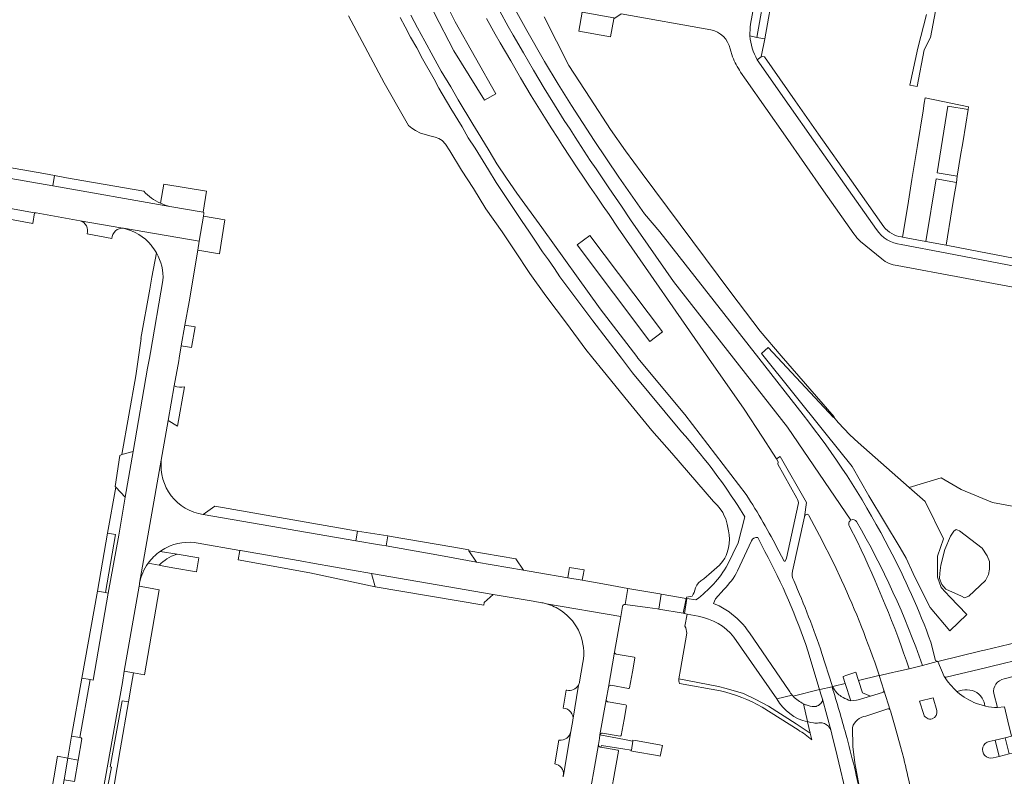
# Model space of a CAD drawing. Header units: metres. Extents: x 151213 to 156373, y 469495 to 475754.
# Tile 19 of 230: x 153667 to 153902, y 471400 to 471581. Entities that reach past the tile are written whole.
import ezdxf

# ---------------------------------------------------------------- set-up
doc = ezdxf.new("R2010")
doc.units = ezdxf.units.M
for name, color, linetype, lineweight in [('B-WE-OG-TERREIN_BEGROEID-GV', 252, 'Continuous', 18), ('B-WE-VH-GESLOTENVERHARDING-GV', 252, 'Continuous', 18), ('B-WE-VH-GESLOTENVERHARDING_ASFALT-GV', 252, 'Continuous', 18), ('B-WE-VH-GESLOTENVERHARDING_BETON-GV', 252, 'Continuous', 18), ('B-WE-VH-ONVERHARD-GV', 252, 'Continuous', 18), ('B-WE-VH-OPENVERHARDING-GV', 252, 'Continuous', 18), ('B-WE-VH-OPENVERHARDING_BETONSTRAATSTEEN-GV', 252, 'Continuous', 18), ('B-WE-VH-OPENVERHARDING_SIERBESTRATING-GV', 252, 'Continuous', 18), ('B-WE-VH-OPENVERHARDING_TEGEL-GV', 252, 'Continuous', 18)]:
    doc.layers.add(name, color=color, linetype=linetype, lineweight=lineweight)

msp = doc.modelspace()

# ---------------------------------------------------------------- linework, layer by layer
at = {"layer": 'B-WE-OG-TERREIN_BEGROEID-GV', "flags": 128}
for points in [[(153769.129, 471583.516), (153770.769, 471580.134), (153780.499, 471563.005), (153777.763, 471561.485), (153770.465, 471573.242), (153765.835, 471582.347), (153760.269, 471593.633), (153756.584, 471601.104), (153750.017, 471614.417), (153752.608, 471615.767), (153753.173, 471616.062), (153758.473, 471605.317), (153763.411, 471595.305)], [(153765.835, 471582.347), (153770.465, 471573.242), (153777.763, 471561.485), (153780.499, 471563.005), (153770.769, 471580.134), (153769.129, 471583.516), (153763.411, 471595.305), (153758.473, 471605.317), (153753.173, 471616.062), (153752.608, 471615.767), (153750.017, 471614.417), (153756.584, 471601.104), (153760.269, 471593.633)], [(153802.888, 471529.219), (153799.875, 471526.976), (153817.162, 471503.988), (153820.164, 471506.246)], [(153802.888, 471529.219), (153820.164, 471506.246), (153817.162, 471503.988), (153799.875, 471526.976)], [(153845.367, 471502.522), (153843.82, 471501.083), (153858.893, 471482.25), (153865.386, 471474.189), (153869.366, 471467.191), (153876.844, 471454.783), (153878.274, 471452.311), (153879.941, 471448.704), (153883.098, 471442.258), (153883.958, 471440.584), (153888.657, 471434.984), (153892.718, 471438.933), (153888.653, 471443.088), (153886.608, 471445.3), (153885.693, 471447.796), (153885.693, 471452.764), (153887.168, 471456.919), (153882.744, 471465.862), (153878.955, 471469.137), (153874.897, 471472.704), (153866.831, 471479.882), (153864.869, 471481.717), (153862.085, 471484.672), (153861.04, 471485.963), (153860.947, 471485.88)], [(153893.178, 471443.279), (153892.151, 471442.875), (153891.404, 471443.248), (153887.671, 471444.959), (153886.769, 471446.017), (153886.209, 471447.448), (153886.24, 471448.755), (153886.52, 471450.621), (153887.453, 471454.386), (153888.853, 471457.559), (153889.631, 471458.772), (153890.16, 471459.146), (153890.565, 471459.021), (153890.969, 471458.804), (153896.338, 471454.731), (153897.533, 471452.892), (153898.093, 471451.492), (153898.124, 471449.688), (153897.906, 471448.444), (153897.114, 471446.985)]]:
    msp.add_lwpolyline(points, close=True, dxfattribs=at)
for points in [[(153783.51, 471586.04), (153787.87, 471578.13), (153792.06, 471570.72), (153795.35, 471565.28), (153798.55, 471560.26), (153803.91, 471551.92), (153809.8, 471543.15), (153815.94, 471534.42), (153819.55, 471530.13), (153843.139, 471500), (153853.7, 471486.51)], [(153745.39, 471581.63), (153753.88, 471565.62), (153758.7, 471557.12), (153759.7, 471555.46), (153760.47, 471554.82), (153761.38, 471554.24), (153762.57, 471553.66), (153765.07, 471552.94), (153766.08, 471552.7), (153766.9, 471552.4), (153767.68, 471551.87), (153768.48, 471551.04), (153769.55, 471549.42), (153772.29, 471544.79), (153775.15, 471540.48), (153778.12, 471535.62), (153781.98, 471530.13), (153785.02, 471525.62), (153788.58, 471520.21), (153792.43, 471514.84), (153797.36, 471508.37), (153801.97, 471502.1), (153803.643, 471500), (153806.08, 471496.94), (153811.98, 471489.75), (153817.66, 471482.76), (153822.45, 471477.32), (153832.35, 471465.84), (153833.3, 471464.87), (153833.97, 471464.07), (153834.58, 471463.21), (153834.92, 471462.43), (153835.3, 471461.68), (153835.64, 471460.44), (153835.96, 471458.82), (153836.09, 471457.9), (153836.16, 471456.84), (153836.1, 471455.78), (153835.93, 471454.76), (153835.64, 471453.71), (153835.36, 471452.96), (153835.02, 471452.29), (153834.49, 471451.49), (153833.77, 471450.67), (153831.87, 471449), (153830.01, 471447.41), (153829.3, 471446.89), (153828.78, 471446.42), (153828.37, 471445.91), (153828.03, 471445.26), (153827.71, 471444.15), (153827.51, 471443.71), (153827.25, 471443.23), (153825.896, 471443.01), (153825.859, 471442.745), (153826.02, 471442.68), (153828.178, 471442.396)], [(153760.26, 471581.73), (153761.85, 471578.78), (153763.61, 471575.58), (153765.56, 471571.91), (153767.51, 471568.42), (153769.76, 471564.68), (153771.55, 471561.54), (153775.01, 471555.76), (153776.92, 471552.64), (153778.92, 471549.42), (153780.76, 471546.33), (153783.02, 471542.89), (153785.47, 471539.3), (153791.45, 471531.11), (153805.37, 471511.73), (153814.05, 471500.36), (153814.349, 471500), (153825.54, 471486.54), (153840.14, 471467.46)], [(153907.394, 471463.997), (153898.859, 471465.599), (153891.334, 471468.666), (153886.582, 471471.498), (153878.955, 471469.137), (153882.744, 471465.862), (153887.168, 471456.919), (153885.693, 471452.764), (153885.693, 471447.796), (153886.608, 471445.3), (153888.653, 471443.088), (153892.718, 471438.933), (153888.657, 471434.984), (153883.958, 471440.584), (153883.098, 471442.258), (153879.941, 471448.704), (153878.274, 471452.311), (153876.844, 471454.783), (153869.366, 471467.191), (153865.386, 471474.189), (153858.893, 471482.25), (153843.82, 471501.083), (153845.367, 471502.522), (153860.947, 471485.88), (153861.04, 471485.963), (153861.112, 471486.028), (153848.504, 471500.55), (153843.504, 471506.467), (153836.484, 471515.67), (153815.321, 471544.032), (153811.358, 471549.409), (153807.829, 471554.532), (153802.96, 471561.94), (153797.872, 471569.798), (153792.043, 471581.367)], [(153782.29, 471539.22), (153780.58, 471541.89), (153778.71, 471544.89), (153775.55, 471550.04), (153773.87, 471552.55), (153772.45, 471555.12), (153769.77, 471559.55), (153766.94, 471564.35), (153765.77, 471566.48), (153763.01, 471571.34), (153761.64, 471573.94), (153760.2, 471576.53), (153758.89, 471578.99), (153757.73, 471581.21)], [(153852.218, 471466.656), (153847.656, 471474.701), (153847.747, 471475.271), (153847.324, 471475.973), (153846.484, 471477.368), (153844.057, 471481.16), (153839.66, 471487.81), (153831.185, 471500), (153809.62, 471531.02), (153807.52, 471534.21), (153806.03, 471536.26), (153804.44, 471538.64), (153802.85, 471540.96), (153801.41, 471543.14), (153800.03, 471545.14), (153796.36, 471550.73), (153795.18, 471552.63), (153793.81, 471554.7), (153792.48, 471556.79), (153788.92, 471562.57), (153786.37, 471566.85), (153784.04, 471570.89), (153781.53, 471575.2), (153780.37, 471577.25), (153778.3, 471580.98)], [(153824.75, 471482.47), (153813.07, 471496.53), (153810.406, 471500), (153803.58, 471508.89), (153795.73, 471519.4), (153794.51, 471521.35), (153793.08, 471523.42), (153791.6, 471525.38), (153790.09, 471527.61), (153788.36, 471530.24), (153786.74, 471532.57), (153782.29, 471539.22)], [(153835.725, 471450.758), (153838.252, 471455.979), (153839.832, 471462.162), (153838.121, 471464.884)], [(153847.881, 471454.011), (153849.219, 471451.571), (153849.406, 471451.625), (153849.728, 471452.3), (153852.562, 471465.148)], [(153853.998, 471462.143), (153851.16, 471449.21)], [(153862.86, 471447.09), (153861.17, 471450.72), (153857.622, 471457.707), (153855.101, 471462.503)], [(153844.62, 471453.917), (153842.877, 471457.239)], [(153841.439, 471456.417), (153838.084, 471449.277)], [(153873.26, 471456.42), (153874.19, 471454.66)], [(153834.822, 471444.871), (153832.85, 471442.659), (153832.363, 471441.524), (153833.691, 471440.959), (153836.045, 471439.526)], [(153828.73, 471438.46), (153826.043, 471438.996), (153825.539, 471436.091)], [(153825.989, 471434.434), (153824.473, 471425.763), (153824.112, 471423.525)], [(153840.89, 471434.5), (153850.38, 471420.69)], [(153847.423, 471418.78), (153837.21, 471433.49)], [(153884.14, 471432.28), (153885.28, 471427.911), (153885.817, 471427.721), (153896.426, 471430.284), (153896.921, 471430.403), (153902.89, 471431.819)], [(153851.116, 471419.67), (153851.314, 471419.425), (153851.321, 471419.427), (153851.299, 471419.454), (153857.582, 471420.987), (153857.523, 471421.216), (153854.84, 471430.23)], [(153858.187, 471429.605), (153860.636, 471421.967), (153860.72, 471421.705), (153861.065, 471421.792), (153863.756, 471422.47), (153863.258, 471423.962), (153863.222, 471424.135), (153864.136, 471424.429), (153866.264, 471425.114), (153866.917, 471423.193), (153871.708, 471424.321), (153871.839, 471424.352), (153871.823, 471424.398), (153871.741, 471424.645)], [(153824.112, 471423.525), (153833.548, 471421.76), (153835.393, 471421.278), (153839.46, 471420.057), (153842.267, 471418.717), (153845.452, 471417.037), (153852.06, 471412.853), (153855.384, 471410.639), (153854.765, 471413.268)], [(153855.773, 471408.991), (153855.384, 471410.639), (153852.06, 471412.853), (153845.452, 471417.037), (153842.267, 471418.717), (153839.46, 471420.057), (153835.393, 471421.278), (153833.548, 471421.76), (153824.112, 471423.525)], [(153824.249, 471422.482), (153833.99, 471420.66)], [(153843.91, 471416.83), (153852.52, 471411.38)]]:
    msp.add_lwpolyline(points, dxfattribs=at)
at = {"layer": 'B-WE-OG-TERREIN_BEGROEID-GV'}
for points in [[(153853.7, 471486.51, -0.0457995), (153873.26, 471456.42)], [(153838.121, 471464.884, 0.0365389), (153824.75, 471482.47)], [(153840.14, 471467.46, -0.0309733), (153847.881, 471454.011)], [(153852.562, 471465.148, 0.157783), (153852.218, 471466.656)], [(153854.467, 471462.765, 0.2428759), (153853.998, 471462.143)], [(153854.851, 471462.741, 0.1770429), (153854.467, 471462.765)], [(153855.101, 471462.503, 0.1762237), (153854.851, 471462.741)], [(153842.877, 471457.239, 0.3937398), (153841.439, 471456.417)], [(153854.84, 471430.23, 0.0425563), (153844.62, 471453.917)], [(153874.19, 471454.66, -0.0337037), (153884.14, 471432.28)], [(153828.178, 471442.396, 0.1056599), (153835.725, 471450.758)], [(153838.084, 471449.277, -0.0766876), (153834.822, 471444.871)], [(153851.16, 471449.21, 0.1779432), (153851.478, 471446.973)], [(153851.478, 471446.973, -0.0217138), (153858.187, 471429.605)], [(153871.741, 471424.645, 0.0258719), (153862.86, 471447.09)], [(153837.21, 471433.49, 0.1837717), (153828.73, 471438.46)], [(153836.045, 471439.526, -0.0957344), (153840.89, 471434.5)], [(153825.539, 471436.091, -0.1193753), (153825.989, 471434.434)], [(153824.112, 471423.525, 0.1626303), (153824.249, 471422.482)], [(153833.99, 471420.66, -0.0766323), (153843.91, 471416.83)], [(153850.38, 471420.69, 0.0445435), (153851.116, 471419.67)], [(153854.765, 471413.268, -0.2046009), (153847.423, 471418.78)], [(153852.52, 471411.38, -0.0538669), (153855.773, 471408.991)]]:
    msp.add_lwpolyline(points, format="xyb", dxfattribs=at)
at = {"layer": 'B-WE-VH-GESLOTENVERHARDING-GV', "flags": 128}
for points in [[(153887.347, 471424.058), (153887.303, 471424.124), (153885.817, 471427.721), (153885.672, 471427.681), (153882.165, 471426.713), (153878.995, 471425.914), (153878.977, 471425.91), (153875.7, 471425.195), (153874.982, 471425.038), (153872.591, 471424.516), (153871.992, 471424.385), (153871.845, 471424.353), (153872.959, 471420.851), (153874.432, 471416.11), (153874.493, 471415.905), (153875.64, 471412.019), (153876.915, 471407.414), (153877.662, 471404.57)], [(153860.587, 471421.675), (153857.717, 471421.02), (153857.582, 471420.987), (153857.937, 471419.931), (153858.311, 471418.719), (153860.376, 471411.071), (153860.727, 471409.635), (153861.385, 471406.908), (153864.533, 471393.844), (153865.756, 471388.776), (153867.497, 471381.561), (153872.406, 471361.328), (153876.109, 471345.571)], [(153860.711, 471421.703), (153860.587, 471421.675)], [(153872.648, 471420.303), (153869.722, 471419.415), (153866.838, 471418.53), (153866.381, 471418.439), (153865.639, 471418.361), (153865.098, 471418.347)], [(153874.432, 471416.11), (153872.959, 471420.851)], [(153890.472, 471420.402), (153890.307, 471420.554)], [(153854.127, 471417.463), (153853.769, 471417.63), (153854.744, 471413.357), (153855.439, 471413.187), (153856.139, 471413.042), (153856.47, 471412.995), (153856.804, 471412.977), (153856.805, 471412.977), (153857.138, 471412.99), (153857.469, 471413.032)], [(153860.376, 471411.071), (153858.311, 471418.719)], [(153885.53, 471416.023), (153884.67, 471419.044), (153881.449, 471418.243), (153882.437, 471415.057)], [(153882.437, 471415.057), (153881.449, 471418.243), (153884.67, 471419.044), (153885.53, 471416.023)], [(153897.17, 471417.049), (153897.006, 471417.097), (153896.894, 471417.13), (153895.03, 471417.674)], [(153868.613, 471414.647), (153873.884, 471416.428)], [(153898.023, 471408.632), (153899.418, 471408.947), (153901.862, 471409.519), (153903.331, 471409.857), (153902.467, 471413.505), (153901.675, 471416.85), (153899.992, 471416.708)], [(153858.516, 471412.975), (153858.784, 471412.881), (153859.041, 471412.759), (153859.164, 471412.688), (153859.283, 471412.61), (153859.507, 471412.436), (153859.711, 471412.238)], [(153867.704, 471394.584), (153866.02, 471403.502), (153865.549, 471407.389), (153865.46, 471411.954)], [(153898.962, 471404.731), (153900.379, 471405.065), (153899.418, 471408.947), (153898.023, 471408.632)], [(153905.469, 471400.832), (153904.246, 471405.996), (153902.825, 471405.654), (153900.379, 471405.065), (153898.962, 471404.731)]]:
    msp.add_lwpolyline(points, dxfattribs=at)
at = {"layer": 'B-WE-VH-GESLOTENVERHARDING-GV'}
for points in [[(153890.307, 471420.554, -0.0594018), (153887.347, 471424.058)], [(153863.897, 471410.333, 0.0098585), (153860.587, 471421.675)], [(153860.587, 471421.675, -0.0098585), (153863.897, 471410.333)], [(153861.741, 471420.239, -0.0585807), (153860.711, 471421.703)], [(153862.797, 471419.372, -0.076471), (153861.741, 471420.239)], [(153872.959, 471420.851, -0.3966506), (153872.648, 471420.303)], [(153895.03, 471417.674, -0.0829083), (153890.472, 471420.402)], [(153854.463, 471417.321, -0.0071848), (153854.127, 471417.463)], [(153856.29, 471416.931, -0.0863993), (153854.463, 471417.321)], [(153857.328, 471417.212, -0.1516167), (153856.29, 471416.931)], [(153857.711, 471417.481, -0.0243324), (153857.328, 471417.212)], [(153857.917, 471417.669, -0.0405247), (153857.711, 471417.481)], [(153858.265, 471418.115, -0.0452722), (153857.917, 471417.669)], [(153858.337, 471418.323, -0.1149275), (153858.265, 471418.115)], [(153858.311, 471418.719, -0.0807914), (153858.337, 471418.323)], [(153864.545, 471418.47, -0.0286505), (153862.797, 471419.372)], [(153865.098, 471418.347, -0.0997515), (153864.545, 471418.47)], [(153873.884, 471416.428, -0.3790072), (153874.432, 471416.11)], [(153882.437, 471415.057, 0.9654442), (153885.53, 471416.023)], [(153885.53, 471416.023, -0.9654442), (153882.437, 471415.057)], [(153899.992, 471416.708, -0.0421527), (153897.17, 471417.049)], [(153857.469, 471413.032, -0.1136851), (153858.516, 471412.975)], [(153865.46, 471411.954, -0.3027808), (153868.613, 471414.647)], [(153859.711, 471412.238, -0.1144141), (153860.376, 471411.071)], [(153867.704, 471394.584, 0.0135176), (153863.897, 471410.333)], [(153863.897, 471410.333, -0.0135176), (153867.704, 471394.584)], [(153898.023, 471408.632, 1.0240599), (153898.962, 471404.731)], [(153898.962, 471404.731, -1.0240599), (153898.023, 471408.632)], [(153877.662, 471404.57, -0.0045192), (153879.273, 471397.725)]]:
    msp.add_lwpolyline(points, format="xyb", dxfattribs=at)
at = {"layer": 'B-WE-VH-GESLOTENVERHARDING_ASFALT-GV', "flags": 128}
for points in [[(153853.7, 471486.51), (153843.139, 471500), (153819.55, 471530.13), (153815.94, 471534.42), (153809.8, 471543.15), (153803.91, 471551.92), (153798.55, 471560.26), (153795.35, 471565.28), (153792.06, 471570.72), (153787.87, 471578.13), (153783.51, 471586.04)], [(153769.76, 471564.68), (153767.51, 471568.42), (153765.56, 471571.91), (153763.61, 471575.58), (153761.85, 471578.78), (153760.26, 471581.73)], [(153781.452, 471582.678), (153783.464, 471579.052), (153784.622, 471577.006), (153787.082, 471572.782), (153789.452, 471568.671), (153792.004, 471564.388), (153795.509, 471558.698), (153796.812, 471556.651), (153798.197, 471554.557), (153799.368, 471552.673), (153803.005, 471547.132), (153804.366, 471545.161), (153805.812, 471542.971), (153807.418, 471540.628), (153808.969, 471538.305), (153810.456, 471536.26), (153812.61, 471532.988), (153822.839, 471518.275), (153849.996, 471483.588), (153865.105, 471461.402)], [(153865.105, 471461.402), (153849.996, 471483.588), (153822.839, 471518.275), (153812.61, 471532.988), (153810.456, 471536.26), (153808.969, 471538.305), (153807.418, 471540.628), (153805.812, 471542.971), (153804.366, 471545.161), (153803.005, 471547.132), (153799.368, 471552.673), (153798.197, 471554.557), (153796.812, 471556.651), (153795.509, 471558.698), (153792.004, 471564.388), (153789.452, 471568.671), (153787.082, 471572.782), (153784.622, 471577.006), (153783.464, 471579.052), (153781.452, 471582.678)], [(153757.73, 471581.21), (153758.89, 471578.99), (153760.2, 471576.53), (153761.64, 471573.94), (153763.01, 471571.34), (153765.77, 471566.48), (153766.94, 471564.35), (153769.77, 471559.55), (153772.45, 471555.12), (153773.87, 471552.55), (153775.55, 471550.04), (153778.71, 471544.89), (153780.58, 471541.89), (153782.29, 471539.22), (153786.74, 471532.57), (153788.36, 471530.24), (153790.09, 471527.61), (153791.6, 471525.38), (153793.08, 471523.42), (153794.51, 471521.35), (153795.73, 471519.4), (153803.58, 471508.89), (153810.406, 471500), (153813.07, 471496.53), (153824.75, 471482.47)], [(153778.3, 471580.98), (153780.37, 471577.25), (153781.53, 471575.2), (153784.04, 471570.89), (153786.37, 471566.85), (153788.92, 471562.57), (153792.48, 471556.79), (153793.81, 471554.7), (153795.18, 471552.63), (153796.36, 471550.73), (153800.03, 471545.14), (153801.41, 471543.14), (153802.85, 471540.96), (153804.44, 471538.64), (153806.03, 471536.26), (153807.52, 471534.21), (153809.62, 471531.02), (153831.185, 471500), (153839.66, 471487.81), (153844.057, 471481.16), (153846.484, 471477.368), (153847.324, 471475.973), (153848.257, 471476.548), (153854.53, 471465.61), (153853.998, 471462.143)], [(153493.848, 471565.841), (153524.73, 471560.299), (153527, 471559.918), (153575.902, 471551.284), (153577.983, 471550.923), (153605.802, 471546.097), (153606.265, 471546.017), (153646.8, 471538.904), (153648.298, 471538.634), (153650.439, 471538.264), (153650.481, 471538.257), (153653.342, 471537.748), (153670.618, 471534.676), (153670.965, 471534.614), (153681.472, 471532.772), (153691.155, 471531.074)], [(153840.14, 471467.46), (153825.54, 471486.54), (153814.349, 471500), (153814.05, 471500.36), (153805.37, 471511.73), (153791.45, 471531.11), (153785.47, 471539.3), (153783.02, 471542.89), (153780.76, 471546.33), (153778.92, 471549.42), (153776.92, 471552.64), (153775.01, 471555.76), (153771.55, 471561.54), (153769.76, 471564.68)], [(153710.758, 471534.81), (153710.742, 471534.813), (153702.865, 471536.154), (153674.954, 471541.042), (153620.726, 471550.54), (153610.359, 471552.356), (153604.567, 471553.37), (153604.313, 471553.415), (153604.278, 471553.421), (153600.338, 471554.198), (153598.528, 471554.556), (153584.608, 471557.302), (153584.759, 471558.656)], [(153691.783, 471530.953), (153709.856, 471527.917), (153710.846, 471533.811), (153710.965, 471534.52)], [(153686.215, 471393.025), (153691.537, 471422.687), (153691.968, 471425.375), (153695.504, 471445.622), (153695.563, 471446.045), (153695.624, 471446.389), (153700.802, 471475.703), (153702.433, 471485.174), (153703.9, 471493.398), (153704.949, 471499.345), (153705.061, 471500), (153705.56, 471502.927), (153706.436, 471507.858), (153707.426, 471513.457), (153709.496, 471525.773), (153709.856, 471527.917), (153691.783, 471530.953)], [(153701.191, 471518.493), (153698.223, 471501.387), (153698.21, 471501.314), (153697.967, 471500), (153697.521, 471497.588), (153694.105, 471477.776), (153692.221, 471466.849)], [(153851.16, 471449.21), (153853.998, 471462.143), (153854.53, 471465.61), (153848.257, 471476.548), (153847.324, 471475.973), (153847.747, 471475.271), (153847.656, 471474.701), (153852.218, 471466.656)], [(153700.802, 471475.703), (153695.624, 471446.389)], [(153692.221, 471466.849), (153690.664, 471457.822), (153688.138, 471444.004), (153684.599, 471423.244), (153683.813, 471423.367), (153681.4, 471409.568)], [(153838.121, 471464.884), (153839.832, 471462.162), (153838.252, 471455.979), (153835.725, 471450.758)], [(153852.562, 471465.148), (153849.728, 471452.3), (153849.406, 471451.625), (153849.219, 471451.571), (153847.881, 471454.011)], [(153811.315, 471441.297), (153811.944, 471445.102), (153806.875, 471446.052), (153801.078, 471447.079), (153797.647, 471447.648), (153790.23, 471448.928), (153787.068, 471449.478), (153775.875, 471451.369), (153767.327, 471452.944), (153754.334, 471455.239), (153753.369, 471455.409), (153752.77, 471455.503), (153747.118, 471456.477), (153710.782, 471462.74)], [(153855.101, 471462.503), (153857.622, 471457.707), (153861.17, 471450.72), (153862.86, 471447.09)], [(153866.62, 471456.18), (153864.68, 471460.04)], [(153842.877, 471457.239), (153844.62, 471453.917)], [(153709.583, 471455.912), (153719.527, 471454.153), (153719.696, 471454.124), (153733.86, 471451.665), (153737.329, 471451.053), (153750.855, 471448.702), (153779.899, 471443.653), (153789.414, 471442.054), (153791.483, 471441.712)], [(153838.084, 471449.277), (153841.439, 471456.417)], [(153874.19, 471454.66), (153873.26, 471456.42)], [(153836.045, 471439.526), (153833.691, 471440.959), (153832.363, 471441.524), (153832.85, 471442.659), (153834.822, 471444.871)], [(153792.567, 471441.447), (153810.267, 471438.441), (153810.677, 471440.825)], [(153806.815, 471418.576), (153807.314, 471421.583), (153808.8, 471429.912), (153810.267, 471438.441), (153792.567, 471441.447)], [(153828.178, 471442.396), (153826.02, 471442.68), (153825.859, 471442.745), (153825.111, 471439.173), (153825.42, 471439.12), (153826.043, 471438.996), (153828.73, 471438.46)], [(153850.38, 471420.69), (153840.89, 471434.5)], [(153837.21, 471433.49), (153847.423, 471418.78), (153851.116, 471419.67)], [(153885.28, 471427.911), (153884.14, 471432.28)], [(153854.84, 471430.23), (153857.523, 471421.216), (153857.582, 471420.987), (153857.717, 471421.02), (153860.587, 471421.675), (153860.711, 471421.703), (153860.72, 471421.705), (153860.636, 471421.967), (153858.187, 471429.605)], [(153801.224, 471427.435), (153800.444, 471422.856)], [(153882.165, 471426.713), (153885.672, 471427.681), (153885.817, 471427.721), (153885.28, 471427.911)], [(153871.741, 471424.645), (153871.823, 471424.398), (153871.839, 471424.352), (153871.845, 471424.353), (153871.992, 471424.385), (153872.591, 471424.516), (153874.982, 471425.038), (153875.7, 471425.195), (153878.977, 471425.91)], [(153800.175, 471422.08), (153798.868, 471413.703), (153798.857, 471413.632), (153798.379, 471410.976), (153796.582, 471400.599)], [(153851.321, 471419.427), (153851.314, 471419.425), (153851.116, 471419.67), (153847.423, 471418.78)], [(153802.173, 471392.206), (153804.951, 471407.883), (153804.954, 471407.899), (153805.186, 471409.355), (153805.301, 471410.19), (153806.815, 471418.576)], [(153854.765, 471413.268), (153854.744, 471413.357), (153853.769, 471417.63)], [(153681.848, 471409.241), (153681.007, 471404.19), (153680.121, 471399.066)], [(153796.564, 471400.475), (153796.564, 471400.473), (153796.518, 471400.164)]]:
    msp.add_lwpolyline(points, dxfattribs=at)
at = {"layer": 'B-WE-VH-GESLOTENVERHARDING_ASFALT-GV'}
for points in [[(153710.965, 471534.52, 0.2313213), (153710.758, 471534.81)], [(153691.155, 471531.074, -0.0144099), (153691.783, 471530.953)], [(153691.783, 471530.953, -0.1674898), (153698.384, 471526.919)], [(153698.384, 471526.919, -0.0459255), (153699.643, 471525.109)], [(153699.643, 471525.109, -0.1439356), (153701.191, 471518.493)], [(153873.26, 471456.42, 0.0457995), (153853.7, 471486.51)], [(153824.75, 471482.47, -0.0365389), (153838.121, 471464.884)], [(153710.782, 471462.74, -0.4043545), (153700.802, 471475.703)], [(153847.881, 471454.011, 0.0309733), (153840.14, 471467.46)], [(153852.218, 471466.656, -0.157783), (153852.562, 471465.148)], [(153853.998, 471462.143, -0.2428759), (153854.467, 471462.765)], [(153854.467, 471462.765, -0.1770429), (153854.851, 471462.741)], [(153854.851, 471462.741, -0.1762237), (153855.101, 471462.503)], [(153864.68, 471460.04, -0.4147678), (153865.105, 471461.402)], [(153865.105, 471461.402, -0.3968711), (153866.44, 471461.03)], [(153866.44, 471461.03, -0.0472317), (153882.165, 471426.713)], [(153841.439, 471456.417, -0.3937398), (153842.877, 471457.239)], [(153700.515, 471453.937, -0.0358029), (153701.99, 471454.821)], [(153701.99, 471454.821, -0.164227), (153709.583, 471455.912)], [(153878.977, 471425.91, 0.0309317), (153866.62, 471456.18)], [(153697.648, 471451.097, -0.0846318), (153700.515, 471453.937)], [(153844.62, 471453.917, -0.0425563), (153854.84, 471430.23)], [(153884.14, 471432.28, 0.0337037), (153874.19, 471454.66)], [(153695.624, 471446.389, -0.1078712), (153697.648, 471451.097)], [(153835.725, 471450.758, -0.1056599), (153828.178, 471442.396)], [(153834.822, 471444.871, 0.0766876), (153838.084, 471449.277)], [(153851.478, 471446.973, -0.1779432), (153851.16, 471449.21)], [(153858.187, 471429.605, 0.0217138), (153851.478, 471446.973)], [(153862.86, 471447.09, -0.0258719), (153871.741, 471424.645)], [(153791.483, 471441.712, -0.023039), (153792.567, 471441.447)], [(153792.567, 471441.447, -0.080014), (153796.116, 471439.759)], [(153810.677, 471440.825, -0.5115876), (153811.315, 471441.297)], [(153796.116, 471439.759, -0.3011856), (153801.224, 471427.435)], [(153828.73, 471438.46, -0.1837717), (153837.21, 471433.49)], [(153840.89, 471434.5, 0.0957344), (153836.045, 471439.526)], [(153800.444, 471422.856, -0.0812498), (153800.175, 471422.08)], [(153851.116, 471419.67, -0.0445435), (153850.38, 471420.69)], [(153847.423, 471418.78, 0.2046009), (153854.765, 471413.268)], [(153852.501, 471418.362, -0.0717321), (153851.321, 471419.427)], [(153853.769, 471417.63, -0.0347075), (153852.501, 471418.362)], [(153681.4, 471409.568, -0.3988587), (153681.848, 471409.241)], [(153796.582, 471400.599, -0.0157963), (153796.564, 471400.475)]]:
    msp.add_lwpolyline(points, format="xyb", dxfattribs=at)
at = {"layer": 'B-WE-VH-GESLOTENVERHARDING_ASFALT-GV', "flags": 128}
msp.add_lwpolyline([(153817.203, 471444.2), (153811.944, 471445.102), (153811.315, 471441.297), (153816.606, 471440.561), (153818.99, 471440.23), (153819.299, 471440.177), (153819.879, 471443.742), (153819.59, 471443.79)], close=True, dxfattribs=at)
at = {"layer": 'B-WE-VH-GESLOTENVERHARDING_BETON-GV', "flags": 128}
msp.add_lwpolyline([(153825.859, 471442.745), (153819.879, 471443.742), (153819.299, 471440.177), (153825.111, 471439.173), (153825.42, 471439.12), (153826.02, 471442.68)], close=True, dxfattribs=at)
at = {"layer": 'B-WE-VH-ONVERHARD-GV', "flags": 128}
msp.add_lwpolyline([(153819.502, 471407.826), (153813.782, 471408.841), (153813.129, 471408.957), (153813.087, 471408.721), (153813.173, 471408.705), (153812.798, 471406.524), (153812.698, 471406.54), (153812.667, 471406.368), (153813.346, 471406.248), (153819.031, 471405.248), (153819.685, 471405.133), (153820.189, 471407.704)], close=True, dxfattribs=at)
at = {"layer": 'B-WE-VH-OPENVERHARDING-GV', "flags": 128}
for points in [[(153887.81, 471423.951), (153897.493, 471426.273), (153898.444, 471426.501), (153906.909, 471428.531), (153908.901, 471433.245), (153902.89, 471431.819), (153896.921, 471430.403), (153896.426, 471430.284), (153885.817, 471427.721)], [(153885.817, 471427.721), (153887.303, 471424.124)], [(153901.593, 471423.529), (153907.708, 471425.11), (153906.909, 471428.531), (153898.444, 471426.501), (153897.493, 471426.273), (153887.81, 471423.951)], [(153872.959, 471420.851), (153871.845, 471424.353), (153871.839, 471424.352), (153871.708, 471424.321), (153866.917, 471423.193)], [(153865.098, 471418.347), (153863.756, 471422.47), (153861.065, 471421.792), (153860.72, 471421.705), (153860.711, 471421.703)], [(153866.917, 471423.193), (153867.845, 471420.253), (153869.722, 471419.415), (153872.648, 471420.303)], [(153887.303, 471424.124), (153887.347, 471424.058)], [(153897.006, 471417.097), (153896.915, 471417.579), (153896.796, 471417.991), (153896.61, 471418.447), (153896.342, 471418.958), (153895.983, 471419.477), (153895.578, 471419.906), (153895.06, 471420.303), (153894.648, 471420.522), (153894.077, 471420.761), (153893.448, 471420.89), (153892.779, 471420.941), (153892.21, 471420.915), (153891.569, 471420.82), (153890.931, 471420.702), (153890.307, 471420.554), (153890.472, 471420.402)], [(153890.307, 471420.554), (153890.931, 471420.702), (153891.569, 471420.82), (153892.21, 471420.915), (153892.779, 471420.941), (153893.448, 471420.89), (153894.077, 471420.761), (153894.648, 471420.522), (153895.06, 471420.303), (153895.578, 471419.906), (153895.983, 471419.477), (153896.342, 471418.958), (153896.61, 471418.447), (153896.796, 471417.991), (153896.915, 471417.579), (153897.006, 471417.097), (153897.17, 471417.049)], [(153899.992, 471416.708), (153899.145, 471420.061)], [(153895.03, 471417.674), (153896.894, 471417.13), (153897.006, 471417.097)]]:
    msp.add_lwpolyline(points, dxfattribs=at)
for points in [[(153863.222, 471424.135), (153863.258, 471423.962), (153863.756, 471422.47), (153865.098, 471418.347), (153865.639, 471418.361), (153866.381, 471418.439), (153866.838, 471418.53), (153869.722, 471419.415), (153867.845, 471420.253), (153866.917, 471423.193), (153866.264, 471425.114), (153864.136, 471424.429)], [(153899.418, 471408.947), (153900.379, 471405.065), (153902.825, 471405.654), (153901.862, 471409.519)]]:
    msp.add_lwpolyline(points, close=True, dxfattribs=at)
at = {"layer": 'B-WE-VH-OPENVERHARDING-GV'}
for points in [[(153887.81, 471423.951, -0.282175), (153887.303, 471424.124)], [(153887.303, 471424.124, 0.282175), (153887.81, 471423.951)], [(153887.347, 471424.058, 0.0594018), (153890.307, 471420.554)], [(153899.145, 471420.061, -0.4181724), (153901.593, 471423.529)], [(153860.711, 471421.703, 0.0585807), (153861.741, 471420.239)], [(153861.741, 471420.239, 0.076471), (153862.797, 471419.372)], [(153872.648, 471420.303, 0.3966506), (153872.959, 471420.851)], [(153890.472, 471420.402, 0.0829083), (153895.03, 471417.674)], [(153862.797, 471419.372, 0.0286505), (153864.545, 471418.47)], [(153864.545, 471418.47, 0.0997515), (153865.098, 471418.347)], [(153897.17, 471417.049, 0.0421527), (153899.992, 471416.708)]]:
    msp.add_lwpolyline(points, format="xyb", dxfattribs=at)
at = {"layer": 'B-WE-VH-OPENVERHARDING_BETONSTRAATSTEEN-GV', "flags": 128}
for points in [[(153841.192, 471579.582), (153842.354, 471586.14), (153837.369, 471587.055), (153837.035, 471585.13), (153833.936, 471583.146), (153809.323, 471587.516), (153808.106, 471589.24), (153793.059, 471591.905), (153797.242, 471584.61), (153799.86, 471584.131), (153801.036, 471582.5), (153808.646, 471581.15), (153808.603, 471580.903), (153810.342, 471582.086), (153831.714, 471578.273)], [(153841.029, 471576.816), (153841.028, 471576.846)], [(153842.765, 471571.133), (153843.712, 471571.797), (153843.745, 471571.953), (153843.807, 471572.251), (153844.618, 471576.134), (153842.715, 471576.455), (153841.029, 471576.816)], [(153836.307, 471573.706), (153836.873, 471571.821)], [(153871.178, 471530.694), (153863.583, 471541.45), (153856.173, 471551.999), (153850.411, 471560.207), (153842.765, 471571.133)], [(153838.824, 471568.189), (153840.153, 471566.29), (153849.531, 471552.878), (153858.593, 471539.906), (153865.798, 471529.661)], [(153675.388, 471543.507), (153674.954, 471541.042), (153702.865, 471536.154)], [(153696.622, 471539.773), (153677.713, 471543.098), (153677.423, 471543.149), (153675.388, 471543.507)], [(153710.742, 471534.813), (153711.558, 471539.826), (153701.385, 471541.482), (153700.587, 471536.929)], [(153702.865, 471536.154), (153710.742, 471534.813)], [(153691.155, 471531.074), (153681.472, 471532.772)], [(153683.121, 471529.629), (153689.047, 471528.519)], [(153867.355, 471527.839), (153872.447, 471523.652)], [(153699.643, 471525.109), (153698.564, 471519.318), (153698.032, 471516.466), (153695.914, 471504.706), (153695.979, 471504.692), (153694.692, 471495.766), (153691.413, 471477.001), (153694.105, 471477.776), (153697.521, 471497.588), (153697.967, 471500), (153698.21, 471501.314)], [(153876.128, 471522.095), (153891.464, 471519.208), (153908.812, 471515.939), (153922.499, 471513.336), (153923.674, 471519.851), (153921.986, 471518.574), (153912.619, 471520.316), (153910.626, 471520.696), (153887.919, 471525.031), (153877.069, 471527.082)], [(153698.21, 471501.314), (153698.223, 471501.387), (153701.191, 471518.493)], [(153864.68, 471460.04), (153866.62, 471456.18)], [(153700.283, 471450.627), (153700.461, 471450.823), (153700.768, 471451.106), (153701.19, 471451.479), (153701.681, 471451.859), (153702.153, 471452.173), (153702.692, 471452.48), (153703.246, 471452.76), (153703.847, 471453.02), (153704.355, 471453.177), (153704.58, 471453.247), (153700.515, 471453.937)], [(153697.648, 471451.097), (153700.283, 471450.627)], [(153808.8, 471429.912), (153807.314, 471421.583)], [(153813.436, 471428.737), (153809.199, 471429.438)], [(153812.372, 471421.424), (153813.052, 471425.219), (153813.613, 471428.472)], [(153878.977, 471425.91), (153878.995, 471425.914), (153882.165, 471426.713)], [(153798.868, 471413.703), (153800.175, 471422.08)], [(153807.919, 471422.019), (153812.113, 471421.229)], [(153797.218, 471420.866), (153796.553, 471416.587)], [(153806.815, 471418.576), (153805.301, 471410.19)], [(153811.396, 471417.356), (153807.278, 471418.059)], [(153810.359, 471410.068), (153811.043, 471413.882), (153811.65, 471417.113)], [(153796.582, 471400.599), (153798.379, 471410.976)], [(153805.906, 471410.625), (153810.135, 471409.875)], [(153681.4, 471409.568), (153679.429, 471409.912), (153679.021, 471407.534), (153678.526, 471404.652), (153681.007, 471404.19), (153681.848, 471409.241)], [(153795.579, 471408.965), (153795.544, 471408.97), (153794.525, 471403.289)], [(153804.951, 471407.883), (153802.173, 471392.206)], [(153805.527, 471407.258), (153805.347, 471407.299)], [(153809.554, 471406.567), (153805.527, 471407.258)], [(153807.28, 471392.093), (153808.482, 471399.231), (153809.703, 471406.335)]]:
    msp.add_lwpolyline(points, dxfattribs=at)
for points in [[(153808.603, 471580.903), (153808.646, 471581.15), (153801.036, 471582.5), (153800.236, 471577.971), (153807.851, 471576.619)], [(153882.943, 471527.811), (153885.39, 471542.747), (153890.217, 471541.905), (153890.433, 471543.356), (153885.614, 471544.195), (153888.165, 471560.068), (153893.007, 471559.247), (153893.113, 471559.919), (153882.757, 471562.022), (153882.565, 471560.822), (153882.269, 471558.968), (153880.947, 471550.691), (153879.615, 471542.606), (153878.624, 471536.42), (153877.381, 471528.878)], [(153891.217, 471548.286), (153891.735, 471551.292), (153892.458, 471555.762), (153893.007, 471559.247), (153888.165, 471560.068), (153885.614, 471544.195), (153890.433, 471543.356)], [(153674.954, 471541.042), (153675.388, 471543.507), (153672.797, 471544.004), (153630.364, 471551.394), (153621.148, 471552.95), (153621.146, 471552.938), (153620.726, 471550.54)], [(153882.943, 471527.811), (153887.809, 471526.9), (153889.158, 471535.318), (153889.64, 471538.33), (153890.217, 471541.905), (153885.39, 471542.747)], [(153653.342, 471537.748), (153652.963, 471535.286), (153670.153, 471532.061), (153670.618, 471534.676)], [(153709.856, 471527.917), (153709.496, 471525.773), (153714.668, 471524.865), (153715.966, 471532.951), (153710.846, 471533.811)], [(153689.775, 471469.416), (153690.002, 471469.262), (153692.221, 471466.849), (153694.105, 471477.776), (153691.413, 471477.001), (153690.956, 471476.824)], [(153690.664, 471457.822), (153692.221, 471466.849), (153690.002, 471469.262), (153687.983, 471458.271), (153689.921, 471457.941), (153687.47, 471444.143), (153688.138, 471444.004)], [(153713.549, 471464.721), (153710.782, 471462.74), (153747.118, 471456.477), (153747.512, 471458.762)], [(153685.557, 471444.483), (153687.47, 471444.143), (153689.921, 471457.941), (153687.983, 471458.271)], [(153752.77, 471455.503), (153753.369, 471455.409), (153754.334, 471455.239), (153754.757, 471457.636), (153747.512, 471458.762), (153747.118, 471456.477)], [(153774.044, 471454.105), (153774.078, 471454.299), (153769.989, 471455.009), (153755.593, 471457.506), (153754.757, 471457.636), (153754.334, 471455.239), (153767.327, 471452.944), (153775.875, 471451.369)], [(153701.421, 471450.424), (153703.508, 471450.052), (153709.172, 471449.041), (153709.765, 471452.366), (153704.58, 471453.247), (153704.355, 471453.177), (153703.847, 471453.02), (153703.246, 471452.76), (153702.692, 471452.48), (153702.153, 471452.173), (153701.681, 471451.859), (153701.19, 471451.479), (153700.768, 471451.106), (153700.461, 471450.823), (153700.283, 471450.627)], [(153737.329, 471451.053), (153733.86, 471451.665), (153719.696, 471454.124), (153719.527, 471454.153), (153719.128, 471451.897), (153736.211, 471448.851), (153751.748, 471445.45), (153750.855, 471448.702)], [(153775.875, 471451.369), (153787.068, 471449.478), (153785.275, 471452.196), (153774.044, 471454.105)], [(153801.514, 471449.534), (153798.06, 471450.134), (153797.901, 471449.18), (153797.647, 471447.648), (153801.078, 471447.079), (153801.287, 471448.256)], [(153751.748, 471445.45), (153777.65, 471441.135), (153777.722, 471441.78), (153779.899, 471443.653), (153750.855, 471448.702)], [(153700.304, 471444.796), (153697.749, 471445.236), (153695.504, 471445.622), (153691.968, 471425.375), (153694.207, 471424.988), (153696.78, 471424.544)], [(153685.557, 471444.483), (153681.842, 471423.712), (153683.813, 471423.367), (153684.599, 471423.244), (153688.138, 471444.004), (153687.47, 471444.143)], [(153688.166, 471398.451), (153688.917, 471402.521), (153688.632, 471402.58), (153691.443, 471418.329), (153692.995, 471418.063), (153693.736, 471422.295), (153694.207, 471424.988), (153691.968, 471425.375), (153691.537, 471422.687), (153686.215, 471393.025), (153685.949, 471391.258), (153688.261, 471390.848), (153688.973, 471394.955), (153689.535, 471398.201)], [(153679.429, 471409.912), (153681.4, 471409.568), (153683.813, 471423.367), (153681.842, 471423.712)], [(153688.917, 471402.521), (153688.166, 471398.451), (153689.535, 471398.201), (153691.001, 471406.662), (153692.995, 471418.063), (153691.443, 471418.329), (153688.632, 471402.58)], [(153671.964, 471381.527), (153674.474, 471381.055), (153676.639, 471393.664), (153674.696, 471394.037), (153674.852, 471394.864), (153676.787, 471394.525), (153677.64, 471399.495), (153678.526, 471404.652), (153676.088, 471405.106), (153675.189, 471399.949), (153674.182, 471394.1)], [(153681.007, 471404.19), (153678.526, 471404.652), (153677.64, 471399.495), (153680.121, 471399.066)]]:
    msp.add_lwpolyline(points, close=True, dxfattribs=at)
at = {"layer": 'B-WE-VH-OPENVERHARDING_BETONSTRAATSTEEN-GV'}
for points in [[(153841.028, 471576.846, -0.0321796), (153841.192, 471579.582)], [(153831.714, 471578.273, -0.3004361), (153836.307, 471573.706)], [(153841.029, 471576.816, 0.1066281), (153842.765, 471571.133)], [(153842.765, 471571.133, -0.1066281), (153841.029, 471576.816)], [(153836.873, 471571.821, 0.0442726), (153838.824, 471568.189)], [(153700.587, 471536.929, -0.0988445), (153696.622, 471539.773)], [(153702.865, 471536.154, -0.0487586), (153700.587, 471536.929)], [(153700.587, 471536.929, 0.0487586), (153702.865, 471536.154)], [(153681.472, 471532.772, -0.41777), (153683.121, 471529.629)], [(153689.047, 471528.519, -0.4363661), (153691.783, 471530.953)], [(153691.783, 471530.953, 0.0144099), (153691.155, 471531.074)], [(153877.069, 471527.082, -0.2295054), (153871.178, 471530.694)], [(153865.798, 471529.661, 0.0453028), (153867.355, 471527.839)], [(153701.191, 471518.493, 0.1439356), (153699.643, 471525.109)], [(153872.447, 471523.652, 0.1481038), (153876.128, 471522.095)], [(153865.105, 471461.402, 0.4147678), (153864.68, 471460.04)], [(153866.44, 471461.03, 0.3968711), (153865.105, 471461.402)], [(153882.165, 471426.713, 0.0472317), (153866.44, 471461.03)], [(153866.62, 471456.18, -0.0309317), (153878.977, 471425.91)], [(153700.515, 471453.937, 0.0846318), (153697.648, 471451.097)], [(153809.199, 471429.438, -0.2004548), (153808.8, 471429.912)], [(153813.613, 471428.472, 0.3803302), (153813.436, 471428.737)], [(153800.175, 471422.08, -0.3379031), (153797.378, 471420.823)], [(153807.314, 471421.583, -0.3989032), (153807.919, 471422.019)], [(153797.378, 471420.823, -0.0174874), (153797.218, 471420.866)], [(153812.113, 471421.229, 0.4139444), (153812.372, 471421.424)], [(153807.278, 471418.059, -0.4469312), (153806.815, 471418.576)], [(153811.65, 471417.113, 0.3922979), (153811.396, 471417.356)], [(153796.553, 471416.587, -0.4329812), (153798.868, 471413.703)], [(153798.379, 471410.976, -0.3918058), (153795.579, 471408.965)], [(153805.301, 471410.19, -0.361621), (153805.906, 471410.625)], [(153681.848, 471409.241, 0.3988587), (153681.4, 471409.568)], [(153805.347, 471407.299, -0.3962151), (153804.951, 471407.883)], [(153810.135, 471409.875, 0.2087278), (153810.359, 471410.068)], [(153809.703, 471406.335, 0.4275442), (153809.554, 471406.567)], [(153794.525, 471403.289, -0.4068248), (153796.582, 471400.599)]]:
    msp.add_lwpolyline(points, format="xyb", dxfattribs=at)
at = {"layer": 'B-WE-VH-OPENVERHARDING_SIERBESTRATING-GV', "flags": 128}
msp.add_lwpolyline([(153707.971, 471502.516), (153708.833, 471507.432), (153706.436, 471507.858), (153705.56, 471502.927)], close=True, dxfattribs=at)
for points in [[(153703.9, 471493.398), (153702.433, 471485.174), (153704.688, 471483.793)], [(153704.688, 471483.793), (153706.336, 471493.189)]]:
    msp.add_lwpolyline(points, dxfattribs=at)
at = {"layer": 'B-WE-VH-OPENVERHARDING_SIERBESTRATING-GV'}
msp.add_lwpolyline([(153706.336, 471493.189, -0.1785952), (153703.9, 471493.398)], format="xyb", dxfattribs=at)
at = {"layer": 'B-WE-VH-OPENVERHARDING_TEGEL-GV', "flags": 128}
msp.add_lwpolyline([(153844.829, 471588.583), (153842.715, 471576.455), (153844.618, 471576.134), (153846.707, 471588.238)], close=True, dxfattribs=at)
for points in [[(153883.076, 471581.896), (153881.011, 471573.854), (153879.118, 471565.054), (153880.89, 471564.739), (153882.525, 471573.469), (153884.036, 471576.41), (153885.244, 471582.696)], [(153844.508, 471571.813), (153843.745, 471571.953), (153843.712, 471571.797), (153842.765, 471571.133), (153850.411, 471560.207), (153856.173, 471551.999), (153863.583, 471541.45), (153871.178, 471530.694)], [(153872.943, 471531.315), (153865.212, 471542.303), (153857.386, 471553.389), (153851.806, 471561.353), (153844.508, 471571.813)], [(153877.069, 471527.082), (153887.919, 471525.031), (153910.626, 471520.696), (153910.922, 471522.497), (153901.772, 471524.24), (153895.584, 471525.423), (153887.809, 471526.9), (153882.943, 471527.811), (153877.381, 471528.878), (153877.163, 471528.917)], [(153858.311, 471418.719), (153857.937, 471419.931), (153857.582, 471420.987), (153851.299, 471419.454), (153851.321, 471419.427)], [(153853.769, 471417.63), (153854.127, 471417.463)], [(153805.347, 471407.299), (153805.527, 471407.258), (153805.666, 471407.689), (153810.769, 471406.855), (153812.698, 471406.54), (153812.798, 471406.524), (153813.173, 471408.705), (153813.087, 471408.721), (153811.156, 471409.085), (153805.301, 471410.19), (153805.186, 471409.355), (153804.954, 471407.899), (153804.951, 471407.883)]]:
    msp.add_lwpolyline(points, dxfattribs=at)
at = {"layer": 'B-WE-VH-OPENVERHARDING_TEGEL-GV'}
for points in [[(153871.178, 471530.694, 0.2295054), (153877.069, 471527.082)], [(153877.163, 471528.917, -0.202801), (153872.943, 471531.315)], [(153851.321, 471419.427, 0.0717321), (153852.501, 471418.362)], [(153852.501, 471418.362, 0.0347075), (153853.769, 471417.63)], [(153854.127, 471417.463, 0.0071848), (153854.463, 471417.321)], [(153854.463, 471417.321, 0.0863993), (153856.29, 471416.931)], [(153856.29, 471416.931, 0.1516167), (153857.328, 471417.212)], [(153857.328, 471417.212, 0.0243324), (153857.711, 471417.481)], [(153857.711, 471417.481, 0.0405247), (153857.917, 471417.669)], [(153857.917, 471417.669, 0.0452722), (153858.265, 471418.115)], [(153858.265, 471418.115, 0.1149275), (153858.337, 471418.323)], [(153858.337, 471418.323, 0.0807914), (153858.311, 471418.719)], [(153804.951, 471407.883, 0.3962151), (153805.347, 471407.299)]]:
    msp.add_lwpolyline(points, format="xyb", dxfattribs=at)

doc.saveas('drawing.dxf')
